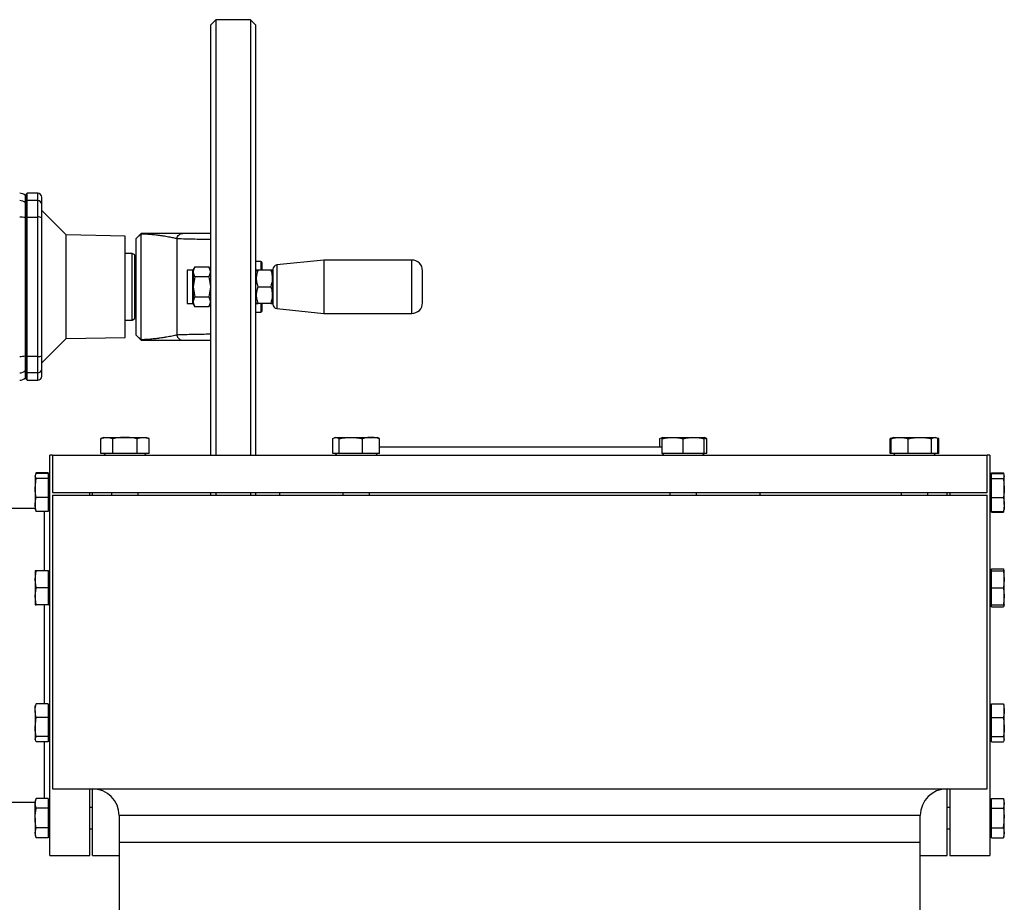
# Model space of a CAD drawing. Header units: millimetres. Extents: x 708 to 6010, y 131 to 3804.
# Tile 18 of 54: x 1093 to 1462, y 2412 to 2743. Entities that reach past the tile are written whole.
import ezdxf

# ---------------------------------------------------------------- set-up
doc = ezdxf.new("R2010")
doc.units = ezdxf.units.MM

msp = doc.modelspace()

# ---------------------------------------------------------------- linework, layer by layer
at = {"color": 7, "linetype": 'Continuous', "lineweight": 25}
for p, q in [((1166.32, 2742.71), (1164.32, 2740.71)), ((1164.32, 2740.71), (1164.32, 2642.71)), ((1179.32, 2742.71), (1166.32, 2742.71)), ((1166.32, 2742.71), (1166.32, 2579.71)), ((1181.32, 2740.71), (1179.32, 2742.71)), ((1179.32, 2742.71), (1179.32, 2579.71)), ((1181.32, 2579.71), (1181.32, 2740.71)), ((1095.12, 2676.71), (1095, 2676.84)), ((1095.62, 2677.71), (1095.12, 2677.21)), ((1095.12, 2677.21), (1095.12, 2674.47)), ((1099.62, 2677.71), (1095.62, 2677.71)), ((1095.62, 2674.96), (1095.62, 2677.71)), ((1095, 2668.62), (1095, 2674.1)), ((1095.12, 2673.98), (1095, 2674.1)), ((1095.62, 2674.96), (1095.12, 2674.47)), ((1095.12, 2674.47), (1095.12, 2668.7)), ((1095.62, 2668.81), (1095.62, 2674.96)), ((1099.62, 2674.96), (1095.62, 2674.96)), ((1099.62, 2668.81), (1099.62, 2674.96)), ((1110.24, 2662.1), (1101.12, 2671.21)), ((1095, 2616.81), (1095, 2668.62)), ((1095.12, 2668.6), (1095, 2668.62)), ((1095.12, 2668.7), (1095.62, 2668.81)), ((1095.12, 2668.7), (1095.12, 2616.73)), ((1095.62, 2616.62), (1095.62, 2668.81)), ((1095.62, 2668.81), (1099.62, 2668.81)), ((1099.62, 2616.62), (1099.62, 2668.81)), ((1132.42, 2661.71), (1110.24, 2662.1)), ((1110.24, 2642.71), (1110.24, 2662.1)), ((1136.32, 2660.71), (1138.32, 2662.71)), ((1138.32, 2662.56), (1136.32, 2660.68)), ((1138.32, 2622.86), (1138.32, 2662.56)), ((1154.01, 2662.71), (1153.86, 2662.7)), ((1132.42, 2642.71), (1132.42, 2661.71)), ((1136.32, 2660.68), (1136.32, 2624.75)), ((1151.71, 2660.8), (1151.71, 2624.63)), ((1135.02, 2655.21), (1132.42, 2655.21)), ((1136.02, 2654.64), (1135.02, 2655.21)), ((1135.02, 2630.21), (1135.02, 2655.21)), ((1136.02, 2630.79), (1136.02, 2654.64)), ((1136.32, 2652.71), (1136.02, 2652.71)), ((1183.12, 2652.21), (1181.32, 2652.21)), ((1206.75, 2652.71), (1189.16, 2650.86)), ((1239.72, 2652.71), (1206.75, 2652.71)), ((1206.75, 2652.71), (1206.75, 2632.71)), ((1157.7, 2648.96), (1155.57, 2648.96)), ((1155.57, 2648.96), (1155.57, 2636.46)), ((1158.41, 2650.22), (1157.82, 2649.21)), ((1157.82, 2648.34), (1158.41, 2650.22)), ((1157.82, 2649.21), (1157.82, 2648.34)), ((1158.41, 2646.47), (1157.82, 2648.34)), ((1157.82, 2648.34), (1157.82, 2642.71)), ((1158.41, 2650.22), (1163.74, 2650.22)), ((1164.32, 2649.21), (1163.74, 2650.22)), ((1163.74, 2650.22), (1164.32, 2648.34)), ((1164.32, 2648.34), (1163.74, 2646.47)), ((1181.58, 2648.95), (1181.32, 2648.51)), ((1186.92, 2648.95), (1182.13, 2648.95)), ((1187.72, 2648.51), (1187.47, 2648.95)), ((1187.72, 2642.71), (1187.72, 2648.51)), ((1158.41, 2646.47), (1157.82, 2642.71)), ((1163.74, 2646.47), (1158.41, 2646.47)), ((1163.74, 2646.47), (1164.32, 2642.71)), ((1110.24, 2623.33), (1110.24, 2642.71)), ((1132.42, 2623.71), (1132.42, 2642.71)), ((1157.82, 2642.71), (1158.41, 2638.96)), ((1157.82, 2642.71), (1157.82, 2637.09)), ((1164.32, 2642.71), (1163.74, 2638.96)), ((1164.32, 2642.71), (1164.32, 2579.71)), ((1182.13, 2642.71), (1186.92, 2642.71)), ((1187.72, 2636.91), (1187.72, 2642.71)), ((1155.57, 2636.46), (1157.7, 2636.46)), ((1157.82, 2637.09), (1158.41, 2638.96)), ((1158.41, 2635.21), (1157.82, 2637.09)), ((1157.82, 2637.09), (1157.82, 2636.21)), ((1157.82, 2636.21), (1158.41, 2635.21)), ((1158.41, 2638.96), (1163.74, 2638.96)), ((1163.74, 2638.96), (1164.32, 2637.09)), ((1164.32, 2637.09), (1163.74, 2635.21)), ((1163.74, 2635.21), (1164.32, 2636.21)), ((1181.32, 2636.91), (1181.58, 2636.48)), ((1186.92, 2636.48), (1182.13, 2636.48)), ((1187.47, 2636.48), (1187.72, 2636.91)), ((1136.02, 2632.71), (1136.32, 2632.71)), ((1163.74, 2635.21), (1158.41, 2635.21)), ((1181.32, 2633.21), (1183.12, 2633.21)), ((1189.16, 2634.56), (1206.75, 2632.71)), ((1206.75, 2632.71), (1239.72, 2632.71)), ((1132.42, 2630.21), (1135.02, 2630.21)), ((1135.02, 2630.21), (1136.02, 2630.79)), ((1101.12, 2614.21), (1110.24, 2623.33)), ((1110.24, 2623.33), (1132.42, 2623.71)), ((1136.32, 2624.75), (1138.32, 2622.86)), ((1138.32, 2622.71), (1136.32, 2624.71)), ((1095, 2616.81), (1095.12, 2616.83)), ((1095, 2611.33), (1095, 2616.81)), ((1095.62, 2616.62), (1095.12, 2616.73)), ((1095.12, 2616.73), (1095.12, 2610.96)), ((1099.62, 2616.62), (1095.62, 2616.62)), ((1095.62, 2610.47), (1095.62, 2616.62)), ((1099.62, 2610.47), (1099.62, 2616.62)), ((1095, 2611.33), (1095.12, 2611.45)), ((1095.62, 2610.47), (1095.12, 2610.96)), ((1095.12, 2610.96), (1095.12, 2608.21)), ((1099.62, 2610.47), (1095.62, 2610.47)), ((1095.62, 2607.71), (1095.62, 2610.47)), ((1095, 2608.59), (1095.12, 2608.71)), ((1095.12, 2608.21), (1095.62, 2607.71)), ((1095.62, 2607.71), (1099.62, 2607.71)), ((1124.44, 2586.29), (1123.22, 2585.85)), ((1123.22, 2580.31), (1123.22, 2585.85)), ((1124.44, 2586.29), (1125.49, 2586.29)), ((1125.49, 2586.29), (1132.3, 2586.29)), ((1127.76, 2580.31), (1127.76, 2585.85)), ((1132.3, 2586.29), (1139.12, 2586.29)), ((1136.85, 2580.31), (1136.85, 2585.85)), ((1139.12, 2586.29), (1140.17, 2586.29)), ((1141.39, 2585.85), (1140.17, 2586.29)), ((1141.39, 2580.31), (1141.39, 2585.85)), ((1210.12, 2580.31), (1210.12, 2585.85)), ((1211.03, 2586.29), (1210.72, 2586.18)), ((1211.03, 2586.29), (1211.3, 2586.29)), ((1211.3, 2586.29), (1216.86, 2586.29)), ((1212.47, 2580.31), (1212.47, 2585.85)), ((1216.86, 2586.29), (1224.46, 2586.29)), ((1221.25, 2580.31), (1221.25, 2585.85)), ((1224.46, 2586.29), (1226.76, 2586.29)), ((1227.07, 2586.18), (1226.76, 2586.29)), ((1227.67, 2585.85), (1227.04, 2586.09)), ((1227.67, 2580.31), (1227.67, 2585.85)), ((1332.58, 2585.85), (1333.21, 2586.09)), ((1332.58, 2582.71), (1332.58, 2585.85)), ((1333.49, 2586.29), (1333.18, 2586.18)), ((1333.49, 2586.29), (1337.42, 2586.29)), ((1333.49, 2580.31), (1333.49, 2585.85)), ((1337.42, 2586.29), (1345.29, 2586.29)), ((1341.35, 2580.31), (1341.35, 2585.85)), ((1345.29, 2586.29), (1349.22, 2586.29)), ((1349.53, 2586.18), (1349.22, 2586.29)), ((1349.22, 2580.31), (1349.22, 2585.85)), ((1350.13, 2585.85), (1349.5, 2586.09)), ((1350.13, 2580.31), (1350.13, 2585.85)), ((1419.45, 2586.07), (1418.86, 2585.85)), ((1418.86, 2585.85), (1419.14, 2585.91)), ((1418.86, 2580.31), (1418.86, 2585.85)), ((1419.8, 2586.09), (1419.17, 2585.85)), ((1419.17, 2580.31), (1419.17, 2585.85)), ((1420.08, 2586.29), (1419.77, 2586.18)), ((1420.08, 2586.29), (1422.38, 2586.29)), ((1422.38, 2586.29), (1429.98, 2586.29)), ((1425.6, 2580.31), (1425.6, 2585.85)), ((1429.98, 2586.29), (1435.54, 2586.29)), ((1434.37, 2580.31), (1434.37, 2585.85)), ((1435.54, 2586.29), (1435.81, 2586.29)), ((1436.12, 2586.18), (1435.81, 2586.29)), ((1437.03, 2585.85), (1436.44, 2586.07)), ((1436.72, 2580.31), (1436.72, 2585.85)), ((1436.75, 2585.91), (1437.03, 2585.85)), ((1437.03, 2580.31), (1437.03, 2585.85)), ((1227.67, 2582.71), (1333.49, 2582.71)), ((1105.12, 2579.71), (1104.12, 2579.71)), ((1104.12, 2504.71), (1104.12, 2579.71)), ((1105.12, 2579.71), (1105.12, 2565.71)), ((1105.12, 2579.71), (1455.12, 2579.71)), ((1125.05, 2580.31), (1123.22, 2580.31)), ((1124.39, 2580.31), (1124.99, 2579.71)), ((1125.94, 2580.31), (1125.05, 2580.31)), ((1127.76, 2580.31), (1125.94, 2580.31)), ((1131.42, 2580.31), (1127.76, 2580.31)), ((1133.19, 2580.31), (1131.42, 2580.31)), ((1136.85, 2580.31), (1133.19, 2580.31)), ((1138.67, 2580.31), (1136.85, 2580.31)), ((1139.56, 2580.31), (1138.67, 2580.31)), ((1141.39, 2580.31), (1139.56, 2580.31)), ((1139.62, 2579.71), (1140.22, 2580.31)), ((1211.07, 2580.31), (1210.12, 2580.31)), ((1210.98, 2580.31), (1211.58, 2579.71)), ((1212.47, 2580.31), (1211.53, 2580.31)), ((1216, 2580.31), (1212.47, 2580.31)), ((1217.72, 2580.31), (1216, 2580.31)), ((1221.25, 2580.31), (1217.72, 2580.31)), ((1223.83, 2580.31), (1221.25, 2580.31)), ((1225.09, 2580.31), (1223.83, 2580.31)), ((1227.67, 2580.31), (1225.09, 2580.31)), ((1226.21, 2579.71), (1226.81, 2580.31)), ((1336.65, 2580.31), (1333.49, 2580.31)), ((1333.49, 2580.26), (1334.04, 2579.71)), ((1338.19, 2580.31), (1336.65, 2580.31)), ((1341.35, 2580.31), (1338.19, 2580.31)), ((1344.52, 2580.31), (1341.35, 2580.31)), ((1346.06, 2580.31), (1344.52, 2580.31)), ((1349.22, 2580.31), (1346.06, 2580.31)), ((1348.67, 2579.71), (1349.22, 2580.26)), ((1349.22, 2580.26), (1349.27, 2580.31)), ((1350.13, 2580.31), (1349.22, 2580.31)), ((1419.17, 2580.31), (1418.86, 2580.31)), ((1421.76, 2580.31), (1419.17, 2580.31)), ((1420.03, 2580.31), (1420.63, 2579.71)), ((1423.01, 2580.31), (1421.76, 2580.31)), ((1425.6, 2580.31), (1423.01, 2580.31)), ((1429.12, 2580.31), (1425.6, 2580.31)), ((1434.37, 2580.31), (1430.84, 2580.31)), ((1435.31, 2580.31), (1434.37, 2580.31)), ((1435.26, 2579.71), (1435.86, 2580.31)), ((1435.77, 2580.31), (1435.31, 2580.31)), ((1436.72, 2580.31), (1435.77, 2580.31)), ((1437.03, 2580.31), (1436.72, 2580.31)), ((1455.12, 2565.71), (1455.12, 2579.71)), ((1456.12, 2579.71), (1455.12, 2579.71)), ((1456.12, 2579.71), (1456.12, 2429.71)), ((1098.67, 2571.84), (1099.03, 2572.79)), ((1098.77, 2572.31), (1098.67, 2572.06)), ((1098.67, 2572.06), (1098.67, 2571.84)), ((1099.03, 2570.89), (1098.67, 2571.84)), ((1098.67, 2571.84), (1098.67, 2567.34)), ((1098.67, 2567.34), (1099.03, 2570.89)), ((1099.03, 2573.04), (1098.86, 2572.56)), ((1099.01, 2572.9), (1099.03, 2573.04)), ((1103.52, 2573.04), (1099.03, 2573.04)), ((1103.52, 2572.79), (1099.03, 2572.79)), ((1103.52, 2570.89), (1099.03, 2570.89)), ((1103.52, 2573.04), (1103.52, 2572.79)), ((1103.52, 2572.79), (1103.52, 2572.05)), ((1104.12, 2571.51), (1103.52, 2572.11)), ((1103.52, 2572.05), (1103.52, 2571.63)), ((1103.52, 2571.63), (1103.52, 2570.89)), ((1103.52, 2570.89), (1103.52, 2568.11)), ((1456.72, 2572.11), (1456.12, 2571.51)), ((1456.72, 2572.79), (1456.72, 2573.04)), ((1456.72, 2573.04), (1461.22, 2573.04)), ((1456.72, 2572.05), (1456.72, 2572.79)), ((1456.72, 2572.79), (1461.22, 2572.79)), ((1456.72, 2571.63), (1456.72, 2572.05)), ((1456.72, 2570.89), (1456.72, 2571.63)), ((1456.72, 2568.11), (1456.72, 2570.89)), ((1456.72, 2570.89), (1461.22, 2570.89)), ((1461.39, 2572.56), (1461.22, 2573.04)), ((1461.22, 2573.04), (1461.24, 2572.9)), ((1461.22, 2572.79), (1461.57, 2571.84)), ((1461.57, 2571.84), (1461.22, 2570.89)), ((1461.22, 2570.89), (1461.57, 2567.34)), ((1461.57, 2572.06), (1461.48, 2572.31)), ((1461.57, 2571.84), (1461.57, 2572.06)), ((1461.57, 2567.34), (1461.57, 2571.84)), ((1098.67, 2567.34), (1098.67, 2561.19)), ((1103.52, 2568.11), (1103.52, 2566.57)), ((1103.52, 2566.57), (1103.52, 2563.79)), ((1456.72, 2566.57), (1456.72, 2568.11)), ((1456.72, 2563.79), (1456.72, 2566.57)), ((1461.57, 2561.19), (1461.57, 2567.34)), ((1103.52, 2563.79), (1099.03, 2563.79)), ((1103.52, 2563.79), (1103.52, 2561.75)), ((1105.12, 2565.71), (1455.12, 2565.71)), ((1105.12, 2564.71), (1105.12, 2454.71)), ((1105.12, 2564.71), (1455.12, 2564.71)), ((1119.12, 2564.71), (1119.12, 2565.71)), ((1120.12, 2564.71), (1120.12, 2565.71)), ((1127.3, 2565.71), (1127.3, 2564.71)), ((1137.3, 2564.71), (1137.3, 2565.71)), ((1164.32, 2565.71), (1164.32, 2564.71)), ((1166.32, 2565.71), (1166.32, 2564.71)), ((1179.32, 2565.71), (1179.32, 2564.71)), ((1181.32, 2564.71), (1181.32, 2565.71)), ((1190.12, 2565.71), (1190.12, 2564.71)), ((1213.9, 2565.71), (1213.9, 2564.71)), ((1223.9, 2564.71), (1223.9, 2565.71)), ((1336.35, 2565.71), (1336.35, 2564.71)), ((1346.35, 2564.71), (1346.35, 2565.71)), ((1370.12, 2564.71), (1370.12, 2565.71)), ((1422.95, 2565.71), (1422.95, 2564.71)), ((1432.95, 2564.71), (1432.95, 2565.71)), ((1440.12, 2564.71), (1440.12, 2565.71)), ((1441.12, 2565.71), (1441.12, 2564.71)), ((1455.12, 2454.71), (1455.12, 2564.71)), ((1456.72, 2563.79), (1461.22, 2563.79)), ((1456.72, 2561.75), (1456.72, 2563.79)), ((1098.67, 2559.71), (1035.37, 2559.71)), ((1098.67, 2561.19), (1098.67, 2559.33)), ((1098.67, 2559.33), (1098.77, 2559.07)), ((1098.84, 2559.1), (1099.03, 2558.59)), ((1103.52, 2561.75), (1103.52, 2560.62)), ((1103.52, 2560.62), (1103.52, 2558.59)), ((1103.52, 2559.28), (1104.12, 2559.88)), ((1456.12, 2559.88), (1456.72, 2559.28)), ((1456.72, 2560.62), (1456.72, 2561.75)), ((1456.72, 2558.59), (1456.72, 2560.62)), ((1461.22, 2558.59), (1461.41, 2559.1)), ((1461.22, 2558.34), (1461.39, 2558.82)), ((1461.48, 2559.07), (1461.57, 2559.33)), ((1461.57, 2561.19), (1461.57, 2559.33)), ((1103.52, 2558.59), (1099.03, 2558.59)), ((1456.72, 2558.34), (1456.72, 2558.59)), ((1456.72, 2558.59), (1461.22, 2558.59)), ((1456.72, 2558.34), (1461.22, 2558.34)), ((1461.24, 2558.48), (1461.22, 2558.34)), ((1456.72, 2536.34), (1456.72, 2537.07)), ((1456.72, 2537.07), (1461.22, 2537.07)), ((1461.41, 2536.56), (1461.22, 2537.07)), ((1098.67, 2533.15), (1099.03, 2536.34)), ((1098.67, 2536.34), (1098.67, 2533.15)), ((1099.03, 2529.97), (1098.67, 2533.15)), ((1098.67, 2533.15), (1098.67, 2526.79)), ((1103.52, 2536.34), (1099.03, 2536.34)), ((1103.52, 2536.34), (1103.52, 2533.85)), ((1103.52, 2533.85), (1103.52, 2532.46)), ((1104.12, 2535.79), (1103.57, 2536.34)), ((1456.67, 2536.34), (1456.12, 2535.79)), ((1456.72, 2536.39), (1456.67, 2536.34)), ((1456.72, 2533.85), (1456.72, 2536.34)), ((1456.72, 2536.34), (1461.22, 2536.34)), ((1456.72, 2532.46), (1456.72, 2533.85)), ((1461.22, 2536.34), (1461.57, 2533.15)), ((1461.57, 2533.15), (1461.22, 2529.97)), ((1461.57, 2536.34), (1461.48, 2536.59)), ((1461.57, 2533.15), (1461.57, 2536.34)), ((1461.57, 2526.79), (1461.57, 2533.15)), ((1098.67, 2526.79), (1099.03, 2529.97)), ((1103.52, 2529.97), (1099.03, 2529.97)), ((1103.52, 2532.46), (1103.52, 2529.97)), ((1103.52, 2529.97), (1103.52, 2527.48)), ((1456.72, 2529.97), (1456.72, 2532.46)), ((1456.72, 2529.97), (1461.22, 2529.97)), ((1456.72, 2527.48), (1456.72, 2529.97)), ((1461.22, 2529.97), (1461.57, 2526.79)), ((1099.03, 2523.61), (1098.67, 2526.79)), ((1098.67, 2526.79), (1098.67, 2523.61)), ((1103.52, 2527.48), (1103.52, 2526.1)), ((1103.52, 2526.1), (1103.52, 2523.61)), ((1456.72, 2526.1), (1456.72, 2527.48)), ((1456.72, 2523.61), (1456.72, 2526.1)), ((1461.57, 2526.79), (1461.22, 2523.61)), ((1461.57, 2523.61), (1461.57, 2526.79)), ((1103.52, 2523.61), (1099.03, 2523.61)), ((1103.57, 2523.61), (1104.12, 2524.16)), ((1456.12, 2524.16), (1456.67, 2523.61)), ((1456.67, 2523.61), (1456.72, 2523.56)), ((1456.72, 2522.87), (1456.72, 2523.61)), ((1456.72, 2523.61), (1461.22, 2523.61)), ((1456.72, 2522.87), (1461.22, 2522.87)), ((1461.49, 2523.61), (1461.22, 2522.87)), ((1461.48, 2523.35), (1461.57, 2523.61)), ((1104.12, 2429.71), (1104.12, 2504.71)), ((1098.77, 2486.07), (1098.67, 2485.82)), ((1098.67, 2483.96), (1098.67, 2485.82)), ((1099.03, 2486.56), (1098.84, 2486.05)), ((1103.52, 2486.56), (1099.03, 2486.56)), ((1103.52, 2486.56), (1103.52, 2484.52)), ((1104.12, 2485.27), (1103.52, 2485.87)), ((1456.72, 2485.87), (1456.12, 2485.27)), ((1456.72, 2484.52), (1456.72, 2486.56)), ((1456.72, 2486.56), (1461.22, 2486.56)), ((1461.41, 2486.05), (1461.22, 2486.56)), ((1461.57, 2485.82), (1461.48, 2486.07)), ((1461.57, 2483.96), (1461.57, 2485.82)), ((1098.67, 2483.96), (1098.67, 2477.81)), ((1098.67, 2477.81), (1099.03, 2481.36)), ((1103.52, 2481.36), (1099.03, 2481.36)), ((1103.52, 2484.52), (1103.52, 2483.39)), ((1103.52, 2483.39), (1103.52, 2481.36)), ((1103.52, 2481.36), (1103.52, 2478.58)), ((1456.72, 2483.39), (1456.72, 2484.52)), ((1456.72, 2481.36), (1456.72, 2483.39)), ((1456.72, 2481.36), (1461.22, 2481.36)), ((1456.72, 2478.58), (1456.72, 2481.36)), ((1461.22, 2481.36), (1461.57, 2477.81)), ((1461.57, 2477.81), (1461.57, 2483.96)), ((1098.67, 2477.81), (1098.67, 2473.31)), ((1103.52, 2478.58), (1103.52, 2477.04)), ((1456.72, 2477.04), (1456.72, 2478.58)), ((1461.57, 2473.31), (1461.57, 2477.81)), ((1098.67, 2473.31), (1099.03, 2474.26)), ((1103.52, 2474.26), (1099.03, 2474.26)), ((1103.52, 2477.04), (1103.52, 2474.26)), ((1103.52, 2474.26), (1103.52, 2473.52)), ((1456.72, 2474.26), (1456.72, 2477.04)), ((1456.72, 2474.26), (1461.22, 2474.26)), ((1456.72, 2473.52), (1456.72, 2474.26)), ((1461.22, 2474.26), (1461.57, 2473.31)), ((1099.03, 2472.36), (1098.67, 2473.31)), ((1098.67, 2473.31), (1098.67, 2473.09)), ((1098.67, 2473.09), (1098.77, 2472.84)), ((1103.52, 2472.36), (1099.03, 2472.36)), ((1103.52, 2473.04), (1104.12, 2473.64)), ((1103.52, 2473.52), (1103.52, 2473.1)), ((1103.52, 2473.1), (1103.52, 2472.36)), ((1456.12, 2473.64), (1456.72, 2473.04)), ((1456.72, 2473.1), (1456.72, 2473.52)), ((1456.72, 2472.36), (1456.72, 2473.1)), ((1456.72, 2472.36), (1461.22, 2472.36)), ((1461.57, 2473.31), (1461.22, 2472.36)), ((1461.48, 2472.84), (1461.57, 2473.09)), ((1461.57, 2473.09), (1461.57, 2473.31)), ((1105.12, 2454.71), (1455.12, 2454.71)), ((1119.12, 2429.71), (1119.12, 2454.71)), ((1120.12, 2429.71), (1120.12, 2454.71)), ((1440.12, 2429.71), (1440.12, 2454.71)), ((1441.12, 2454.71), (1441.12, 2429.71)), ((961.12, 2449.71), (1098.67, 2449.71)), ((1099.03, 2451.09), (1098.67, 2450.1)), ((1098.67, 2449.25), (1099.03, 2451.09)), ((1098.67, 2450.1), (1098.67, 2449.25)), ((1099.03, 2447.41), (1098.67, 2449.25)), ((1098.67, 2443.74), (1098.67, 2449.25)), ((1103.52, 2451.09), (1099.03, 2451.09)), ((1103.52, 2451.09), (1103.52, 2449.65)), ((1104.12, 2449.55), (1103.52, 2450.15)), ((1103.52, 2449.65), (1103.52, 2448.85)), ((1103.52, 2448.85), (1103.52, 2447.41)), ((1456.72, 2450.15), (1456.12, 2449.55)), ((1456.72, 2449.65), (1456.72, 2451.09)), ((1456.72, 2451.09), (1461.22, 2451.09)), ((1456.72, 2448.85), (1456.72, 2449.65)), ((1456.72, 2447.41), (1456.72, 2448.85)), ((1461.57, 2450.1), (1461.22, 2451.09)), ((1461.22, 2451.09), (1461.57, 2449.25)), ((1461.57, 2449.25), (1461.22, 2447.41)), ((1461.57, 2449.25), (1461.57, 2450.1)), ((1461.57, 2443.74), (1461.57, 2449.25)), ((1103.52, 2447.41), (1099.03, 2447.41)), ((1103.52, 2447.41), (1103.52, 2444.54)), ((1103.52, 2444.54), (1103.52, 2442.94)), ((1120.12, 2447.74), (1119.12, 2447.74)), ((1130.12, 2444.71), (1130.12, 2434.71)), ((1430.12, 2434.71), (1430.12, 2444.71)), ((1441.12, 2447.74), (1440.12, 2447.74)), ((1456.72, 2444.54), (1456.72, 2447.41)), ((1456.72, 2447.41), (1461.22, 2447.41)), ((1456.72, 2442.94), (1456.72, 2444.54)), ((1098.67, 2443.74), (1098.67, 2438.23)), ((1103.52, 2442.94), (1103.52, 2440.06)), ((1456.72, 2440.06), (1456.72, 2442.94)), ((1461.57, 2438.23), (1461.57, 2443.74)), ((1098.67, 2438.23), (1099.03, 2440.06)), ((1099.03, 2436.39), (1098.67, 2438.23)), ((1098.67, 2438.23), (1098.67, 2437.37)), ((1098.67, 2437.37), (1099.03, 2436.39)), ((1103.52, 2440.06), (1099.03, 2440.06)), ((1103.52, 2440.06), (1103.52, 2438.63)), ((1103.52, 2438.63), (1103.52, 2437.83)), ((1103.52, 2437.32), (1104.12, 2437.92)), ((1103.52, 2437.83), (1103.52, 2436.39)), ((1119.12, 2439.74), (1120.12, 2439.74)), ((1440.12, 2439.74), (1441.12, 2439.74)), ((1456.12, 2437.92), (1456.72, 2437.32)), ((1456.72, 2440.06), (1461.22, 2440.06)), ((1456.72, 2438.63), (1456.72, 2440.06)), ((1456.72, 2437.83), (1456.72, 2438.63)), ((1456.72, 2436.39), (1456.72, 2437.83)), ((1461.22, 2440.06), (1461.57, 2438.23)), ((1461.57, 2438.23), (1461.22, 2436.39)), ((1461.22, 2436.39), (1461.57, 2437.37)), ((1461.57, 2437.37), (1461.57, 2438.23)), ((1103.52, 2436.39), (1099.03, 2436.39)), ((1130.12, 2434.71), (1130.12, 2394.71)), ((1130.12, 2434.71), (1430.12, 2434.71)), ((1430.12, 2394.71), (1430.12, 2434.71)), ((1456.72, 2436.39), (1461.22, 2436.39)), ((1104.12, 2429.71), (1119.12, 2429.71)), ((1120.12, 2429.71), (1130.12, 2429.71)), ((1430.12, 2429.71), (1440.12, 2429.71)), ((1441.12, 2429.71), (1456.12, 2429.71))]:
    msp.add_line(p, q, dxfattribs=at)
at = {"color": 8, "linetype": 'Continuous', "lineweight": 25}
for p, q in [((1095, 2674.1), (1095, 2676.84)), ((1099.62, 2674.96), (1099.62, 2677.71)), ((1183.12, 2652.21), (1183.12, 2648.95)), ((1239.72, 2632.71), (1239.72, 2652.71)), ((1157.7, 2642.71), (1157.7, 2648.96)), ((1189.16, 2650.86), (1189.16, 2647.17)), ((1189.16, 2647.17), (1189.16, 2634.56)), ((1157.7, 2636.46), (1157.7, 2642.71)), ((1183.12, 2636.48), (1183.12, 2633.21)), ((1095, 2608.59), (1095, 2611.33)), ((1099.62, 2607.71), (1099.62, 2610.47)), ((1102.12, 2536.34), (1102.12, 2558.59)), ((1102.12, 2504.71), (1102.12, 2523.61)), ((1102.12, 2486.56), (1102.12, 2504.71)), ((1102.12, 2451.09), (1102.12, 2472.36)), ((1430.12, 2444.71), (1130.12, 2444.71))]:
    msp.add_line(p, q, dxfattribs=at)
at = {"color": 7, "linetype": 'Continuous', "lineweight": 25}
for centre, radius, start, end in [((1092.88, 2674.71), 3, 45, 90), ((1099.62, 2676.21), 1.5, 360, 90), ((1092.89, 2671.93), 3.03, 45.7883, 90.1071), ((1099.64, 2673.48), 1.48, 0.644, 90.6331), ((1093.01, 2657.88), 10.92, 79.4638, 90.6502), ((1099.98, 2666.78), 2.06, 56.4085, 100.0107), ((1183.12, 2651.71), 0.5, 0, 90), ((1239.72, 2648.71), 4, 0, 90), ((1157.7, 2649.08), 0.12, 270, 0), ((1189.32, 2649.27), 1.6, 96, 180), ((1157.7, 2636.34), 0.12, 0, 90), ((1189.32, 2636.15), 1.6, 180, 264), ((1239.72, 2636.71), 4, 270, 0), ((1183.12, 2633.71), 0.5, 270, 0), ((1093.01, 2627.55), 10.93, 269.3522, 280.5305), ((1099.98, 2618.65), 2.06, 259.9893, 303.5915), ((1092.89, 2613.5), 3.03, 269.8929, 314.2117), ((1099.64, 2611.95), 1.48, 269.3669, 359.356), ((1092.88, 2610.71), 3, 270, 315), ((1099.62, 2609.21), 1.5, 270, 0), ((1120.12, 2444.71), 10, 0, 90), ((1440.12, 2444.71), 10, 90, 180)]:
    msp.add_arc(centre, radius, start, end, dxfattribs=at)
for points, knots in [([(1101.12, 2673.49), (1101.12, 2674.28), (1101.12, 2675.87), (1101.12, 2676.1), (1101.12, 2676.21)], [0, 0, 0, 0, 0.498615, 1, 1, 1, 1]), ([(1101.12, 2668.49), (1101.12, 2669.08), (1101.12, 2670.28), (1101.12, 2671.79), (1101.12, 2672.96), (1101.12, 2673.32), (1101.12, 2673.49)], [0, 0, 0, 0, 0.2447551, 0.4999946, 0.7552398, 1, 1, 1, 1]), ([(1101.12, 2642.71), (1101.12, 2647.05), (1101.12, 2655.71), (1101.12, 2664.23), (1101.12, 2668.49)], [0, 0, 0, 0, 0.5, 1, 1, 1, 1]), ([(1138.32, 2662.71), (1138.32, 2662.71), (1138.32, 2662.71), (1138.32, 2662.71), (1138.32, 2662.69), (1138.32, 2662.68), (1138.32, 2662.65), (1138.32, 2662.63), (1138.32, 2662.6), (1138.32, 2662.58), (1138.32, 2662.56)], [0, 0, 0, 0, 0.12713, 0.254261, 0.381373, 0.508499, 0.635626, 0.762771, 0.88127, 1, 1, 1, 1]), ([(1154.01, 2662.71), (1153.51, 2662.71), (1152.51, 2662.71), (1150.43, 2662.71), (1148.39, 2662.71), (1146.58, 2662.71), (1145.16, 2662.71), (1143.88, 2662.71), (1142.8, 2662.71), (1141.97, 2662.71), (1140.57, 2662.71), (1139.29, 2662.71), (1138.32, 2662.71)], [0, 0, 0, 0, 0.165056, 0.332437, 0.499986, 0.583313, 0.667481, 0.749506, 0.794159, 0.835929, 0.874929, 1, 1, 1, 1]), ([(1138.32, 2662.56), (1138.77, 2662.55), (1139.66, 2662.52), (1141.22, 2662.43), (1142.95, 2662.28), (1144.82, 2662.06), (1146.74, 2661.78), (1148.62, 2661.47), (1150.41, 2661.12), (1151.28, 2660.91), (1151.71, 2660.8)], [0, 0, 0, 0, 0.063159, 0.12639, 0.252195, 0.376421, 0.500262, 0.670385, 0.833532, 1, 1, 1, 1]), ([(1151.71, 2660.8), (1151.8, 2661.07), (1151.97, 2661.59), (1152.52, 2662.21), (1153.22, 2662.63), (1153.74, 2662.69), (1154.01, 2662.71)], [0, 0, 0, 0, 0.2499927, 0.4999981, 0.7499977, 1, 1, 1, 1]), ([(1164.32, 2662.71), (1163.59, 2662.71), (1161.89, 2662.71), (1159.29, 2662.71), (1156.54, 2662.71), (1154.85, 2662.71), (1154.01, 2662.71)], [0, 0, 0, 0, 0.2029777, 0.4732296, 0.7389185, 1, 1, 1, 1]), ([(1183.62, 2648.95), (1183.62, 2649.03), (1183.62, 2649.58), (1183.62, 2650.35), (1183.62, 2651.46), (1183.62, 2651.61), (1183.62, 2651.71)], [0, 0, 0, 0, 0.041161, 0.293604, 0.540797, 1, 1, 1, 1]), ([(1182.13, 2642.71), (1181.97, 2643.26), (1181.65, 2644.35), (1181.47, 2646.47), (1181.88, 2647.99), (1182.13, 2648.95)], [0, 0, 0, 0, 0.264876, 0.535492, 1, 1, 1, 1]), ([(1182.13, 2648.95), (1181.97, 2648.95), (1181.65, 2648.95), (1181.61, 2648.95), (1181.6, 2648.95)], [0, 0, 0, 0, 0.528832, 1, 1, 1, 1]), ([(1186.92, 2648.95), (1187.08, 2648.41), (1187.4, 2647.32), (1187.58, 2645.19), (1187.17, 2643.67), (1186.92, 2642.71)], [0, 0, 0, 0, 0.264874, 0.535492, 1, 1, 1, 1]), ([(1187.45, 2648.95), (1187.46, 2648.95), (1187.55, 2648.95), (1187.22, 2648.95), (1186.92, 2648.95)], [0, 0, 0, 0, 0.06937, 1, 1, 1, 1]), ([(1187.72, 2649.27), (1187.72, 2649.25), (1187.72, 2649.19), (1187.72, 2648.76), (1187.72, 2647.94), (1187.72, 2646.95), (1187.72, 2646.3)], [0, 0, 0, 0, 0.2084078, 0.416815, 0.6208973, 1, 1, 1, 1]), ([(1243.72, 2646), (1243.72, 2646.58), (1243.72, 2647.49), (1243.72, 2648.25), (1243.72, 2648.61), (1243.72, 2648.75), (1243.72, 2648.71), (1243.72, 2648.71)], [0, 0, 0, 0, 0.378978, 0.582995, 0.791336, 0.999677, 1, 1, 1, 1]), ([(1187.72, 2646.3), (1187.72, 2645.56), (1187.72, 2644.43), (1187.72, 2642.7), (1187.72, 2641.36), (1187.72, 2640.07), (1187.72, 2638.57), (1187.72, 2637.1), (1187.72, 2636.26), (1187.72, 2636.18), (1187.72, 2636.16)], [0, 0, 0, 0, 0.175021, 0.269235, 0.365455, 0.46167, 0.555887, 0.730908, 0.905929, 1, 1, 1, 1]), ([(1243.72, 2636.71), (1243.72, 2636.74), (1243.72, 2636.81), (1243.72, 2637.58), (1243.72, 2638.92), (1243.72, 2640.3), (1243.72, 2641.47), (1243.72, 2642.7), (1243.72, 2644.28), (1243.72, 2645.32), (1243.72, 2646)], [0, 0, 0, 0, 0.094204, 0.269197, 0.444192, 0.538397, 0.634597, 0.730803, 0.825004, 1, 1, 1, 1]), ([(1101.12, 2616.93), (1101.12, 2621.2), (1101.12, 2629.72), (1101.12, 2638.38), (1101.12, 2642.71)], [0, 0, 0, 0, 0.500001, 1, 1, 1, 1]), ([(1182.13, 2636.48), (1181.97, 2637.02), (1181.65, 2638.11), (1181.47, 2640.24), (1181.88, 2641.75), (1182.13, 2642.71)], [0, 0, 0, 0, 0.2648756, 0.5354954, 1, 1, 1, 1]), ([(1186.92, 2642.71), (1187.08, 2642.17), (1187.4, 2641.08), (1187.58, 2638.96), (1187.17, 2637.44), (1186.92, 2636.48)], [0, 0, 0, 0, 0.264871, 0.535488, 1, 1, 1, 1]), ([(1181.6, 2636.48), (1181.59, 2636.48), (1181.5, 2636.48), (1181.83, 2636.48), (1182.13, 2636.48)], [0, 0, 0, 0, 0.0693696, 1, 1, 1, 1]), ([(1183.62, 2633.74), (1183.62, 2633.73), (1183.62, 2633.52), (1183.62, 2634.13), (1183.62, 2635.23), (1183.62, 2635.98), (1183.62, 2636.47), (1183.62, 2636.48)], [0, 0, 0, 0, 0.020006, 0.487315, 0.738875, 0.995777, 1, 1, 1, 1]), ([(1186.92, 2636.48), (1187.08, 2636.48), (1187.4, 2636.48), (1187.44, 2636.48), (1187.45, 2636.48)], [0, 0, 0, 0, 0.528832, 1, 1, 1, 1]), ([(1151.71, 2624.63), (1151.46, 2624.56), (1150.96, 2624.44), (1150.03, 2624.24), (1148.99, 2624.03), (1147.83, 2623.83), (1146.65, 2623.64), (1145.43, 2623.46), (1144.23, 2623.3), (1143.04, 2623.17), (1141.91, 2623.06), (1140.83, 2622.98), (1139.66, 2622.91), (1138.77, 2622.88), (1138.32, 2622.86)], [0, 0, 0, 0, 0.098954, 0.199179, 0.296311, 0.394195, 0.49803, 0.575988, 0.665116, 0.748599, 0.811121, 0.873779, 0.93697, 1, 1, 1, 1]), ([(1138.32, 2622.86), (1138.32, 2622.85), (1138.32, 2622.83), (1138.32, 2622.8), (1138.32, 2622.77), (1138.32, 2622.75), (1138.32, 2622.73), (1138.32, 2622.72), (1138.32, 2622.72), (1138.32, 2622.71)], [0, 0, 0, 0, 0.127246, 0.254501, 0.381741, 0.509008, 0.636253, 0.763492, 1, 1, 1, 1]), ([(1138.32, 2622.71), (1138.63, 2622.71), (1139.27, 2622.71), (1140.21, 2622.71), (1141.74, 2622.71), (1143.68, 2622.71), (1145.92, 2622.71), (1148.63, 2622.71), (1151.64, 2622.71), (1153.22, 2622.71), (1154.01, 2622.71)], [0, 0, 0, 0, 0.0386135, 0.0805318, 0.1262504, 0.2519464, 0.376252, 0.5005356, 0.7505176, 1, 1, 1, 1]), ([(1151.71, 2624.63), (1151.8, 2624.36), (1151.97, 2623.83), (1152.52, 2623.22), (1153.22, 2622.8), (1153.74, 2622.74), (1154.01, 2622.71)], [0, 0, 0, 0, 0.250008, 0.5, 0.749999, 1, 1, 1, 1]), ([(1154.01, 2622.71), (1154.85, 2622.71), (1156.54, 2622.71), (1159.29, 2622.71), (1161.89, 2622.71), (1163.59, 2622.71), (1164.32, 2622.71)], [0, 0, 0, 0, 0.261077, 0.526752, 0.797004, 1, 1, 1, 1]), ([(1101.12, 2611.93), (1101.12, 2612.11), (1101.12, 2612.47), (1101.12, 2613.64), (1101.12, 2615.15), (1101.12, 2616.35), (1101.12, 2616.93)], [0, 0, 0, 0, 0.2447602, 0.5000054, 0.7552449, 1, 1, 1, 1]), ([(1101.12, 2609.21), (1101.12, 2609.33), (1101.12, 2609.56), (1101.12, 2611.14), (1101.12, 2611.93)], [0, 0, 0, 0, 0.501385, 1, 1, 1, 1]), ([(1123.22, 2585.85), (1123.6, 2585.99), (1123.98, 2586.1), (1124.74, 2586.25), (1125.11, 2586.29), (1125.49, 2586.29)], [0, 0, 0, 0, 0.5, 0.5, 1, 1, 1, 1]), ([(1125.49, 2586.29), (1125.87, 2586.29), (1126.25, 2586.25), (1127.01, 2586.1), (1127.38, 2585.99), (1127.76, 2585.85)], [0, 0, 0, 0, 0.5, 0.5, 1, 1, 1, 1]), ([(1132.3, 2586.29), (1131.55, 2586.29), (1130.79, 2586.25), (1129.27, 2586.1), (1128.52, 2585.99), (1127.76, 2585.85)], [0, 0, 0, 0, 0.5, 0.5, 1, 1, 1, 1]), ([(1136.85, 2585.85), (1136.09, 2585.99), (1135.33, 2586.1), (1133.82, 2586.25), (1133.06, 2586.29), (1132.3, 2586.29)], [0, 0, 0, 0, 0.5, 0.5, 1, 1, 1, 1]), ([(1136.85, 2585.85), (1137.22, 2585.99), (1137.6, 2586.1), (1138.36, 2586.25), (1138.74, 2586.29), (1139.12, 2586.29)], [0, 0, 0, 0, 0.5, 0.5, 1, 1, 1, 1]), ([(1139.12, 2586.29), (1139.49, 2586.29), (1139.87, 2586.25), (1140.63, 2586.1), (1141.01, 2585.99), (1141.39, 2585.85)], [0, 0, 0, 0, 0.5, 0.5, 1, 1, 1, 1]), ([(1210.12, 2585.85), (1210.32, 2585.99), (1210.52, 2586.1), (1210.91, 2586.25), (1211.1, 2586.29), (1211.3, 2586.29)], [0, 0, 0, 0, 0.5, 0.5, 1, 1, 1, 1]), ([(1211.3, 2586.29), (1211.49, 2586.29), (1211.69, 2586.25), (1212.08, 2586.1), (1212.28, 2585.99), (1212.47, 2585.85)], [0, 0, 0, 0, 0.5, 0.5, 1, 1, 1, 1]), ([(1212.47, 2585.85), (1213.2, 2585.99), (1213.94, 2586.1), (1215.4, 2586.25), (1216.13, 2586.29), (1216.86, 2586.29)], [0, 0, 0, 0, 0.5, 0.5, 1, 1, 1, 1]), ([(1216.86, 2586.29), (1217.59, 2586.29), (1218.32, 2586.25), (1219.78, 2586.1), (1220.52, 2585.99), (1221.25, 2585.85)], [0, 0, 0, 0, 0.5, 0.5, 1, 1, 1, 1]), ([(1224.46, 2586.29), (1223.92, 2586.29), (1223.39, 2586.25), (1222.31, 2586.1), (1221.78, 2585.99), (1221.25, 2585.85)], [0, 0, 0, 0, 0.5, 0.5, 1, 1, 1, 1]), ([(1227.67, 2585.85), (1227.14, 2585.99), (1226.6, 2586.1), (1225.53, 2586.25), (1224.99, 2586.29), (1224.46, 2586.29)], [0, 0, 0, 0, 0.5, 0.5, 1, 1, 1, 1]), ([(1333.49, 2585.85), (1334.14, 2585.99), (1334.8, 2586.1), (1336.11, 2586.25), (1336.77, 2586.29), (1337.42, 2586.29)], [0, 0, 0, 0, 0.5, 0.5, 1, 1, 1, 1]), ([(1333.49, 2586.29), (1333.49, 2586.29), (1333.49, 2586.25), (1333.49, 2586.1), (1333.49, 2585.99), (1333.49, 2585.85)], [0, 0, 0, 0, 0.5, 0.5, 1, 1, 1, 1]), ([(1337.42, 2586.29), (1338.08, 2586.29), (1338.73, 2586.25), (1340.04, 2586.1), (1340.7, 2585.99), (1341.35, 2585.85)], [0, 0, 0, 0, 0.5, 0.5, 1, 1, 1, 1]), ([(1341.35, 2585.85), (1342.01, 2585.99), (1342.67, 2586.1), (1343.98, 2586.25), (1344.63, 2586.29), (1345.29, 2586.29)], [0, 0, 0, 0, 0.5, 0.5, 1, 1, 1, 1]), ([(1345.29, 2586.29), (1345.94, 2586.29), (1346.6, 2586.25), (1347.91, 2586.1), (1348.56, 2585.99), (1349.22, 2585.85)], [0, 0, 0, 0, 0.5, 0.5, 1, 1, 1, 1]), ([(1349.22, 2586.29), (1349.22, 2586.29), (1349.22, 2586.25), (1349.22, 2586.1), (1349.22, 2585.99), (1349.22, 2585.85)], [0, 0, 0, 0, 0.5, 0.5, 1, 1, 1, 1]), ([(1349.22, 2585.98), (1349.49, 2585.96), (1349.8, 2585.94), (1350.1, 2585.86), (1350.13, 2585.85)], [0, 0, 0, 0, 0.904535, 1, 1, 1, 1]), ([(1419.17, 2585.85), (1419.71, 2585.99), (1420.24, 2586.1), (1421.31, 2586.25), (1421.85, 2586.29), (1422.38, 2586.29)], [0, 0, 0, 0, 0.5, 0.5, 1, 1, 1, 1]), ([(1422.38, 2586.29), (1422.92, 2586.29), (1423.46, 2586.25), (1424.53, 2586.1), (1425.06, 2585.99), (1425.6, 2585.85)], [0, 0, 0, 0, 0.5, 0.5, 1, 1, 1, 1]), ([(1425.6, 2585.85), (1426.33, 2585.99), (1427.06, 2586.1), (1428.52, 2586.25), (1429.25, 2586.29), (1429.98, 2586.29)], [0, 0, 0, 0, 0.5, 0.5, 1, 1, 1, 1]), ([(1429.98, 2586.29), (1430.71, 2586.29), (1431.44, 2586.25), (1432.91, 2586.1), (1433.64, 2585.99), (1434.37, 2585.85)], [0, 0, 0, 0, 0.5, 0.5, 1, 1, 1, 1]), ([(1434.37, 2585.85), (1434.56, 2585.99), (1434.76, 2586.1), (1435.15, 2586.25), (1435.35, 2586.29), (1435.54, 2586.29)], [0, 0, 0, 0, 0.5, 0.5, 1, 1, 1, 1]), ([(1435.54, 2586.29), (1435.74, 2586.29), (1435.93, 2586.25), (1436.33, 2586.1), (1436.52, 2585.99), (1436.72, 2585.85)], [0, 0, 0, 0, 0.5, 0.5, 1, 1, 1, 1]), ([(1099.03, 2563.79), (1098.92, 2564.38), (1098.83, 2564.97), (1098.71, 2566.15), (1098.67, 2566.75), (1098.67, 2567.34)], [0, 0, 0, 0, 0.5, 0.5, 1, 1, 1, 1]), ([(1461.57, 2567.34), (1461.57, 2566.75), (1461.54, 2566.15), (1461.42, 2564.97), (1461.33, 2564.38), (1461.22, 2563.79)], [0, 0, 0, 0, 0.5, 0.5, 1, 1, 1, 1]), ([(1098.67, 2561.19), (1098.71, 2561.84), (1098.77, 2562.71), (1098.98, 2563.57), (1099.03, 2563.79)], [0, 0, 0, 0, 0.746936, 1, 1, 1, 1]), ([(1461.22, 2563.79), (1461.27, 2563.57), (1461.48, 2562.71), (1461.54, 2561.84), (1461.57, 2561.19)], [0, 0, 0, 0, 0.253064, 1, 1, 1, 1]), ([(1099.03, 2558.59), (1099.03, 2558.61), (1098.81, 2559.47), (1098.74, 2560.34), (1098.67, 2561.19)], [0, 0, 0, 0, 0.026985, 1, 1, 1, 1]), ([(1461.57, 2561.19), (1461.51, 2560.34), (1461.44, 2559.47), (1461.22, 2558.61), (1461.22, 2558.59)], [0, 0, 0, 0, 0.973015, 1, 1, 1, 1]), ([(1461.22, 2537.07), (1461.28, 2536.85), (1461.35, 2536.61), (1461.37, 2536.36), (1461.38, 2536.34)], [0, 0, 0, 0, 0.889706, 1, 1, 1, 1]), ([(1099.03, 2536.34), (1098.98, 2536.34), (1098.77, 2536.34), (1098.71, 2536.34), (1098.67, 2536.34)], [0, 0, 0, 0, 0.253066, 1, 1, 1, 1]), ([(1461.57, 2536.34), (1461.54, 2536.34), (1461.48, 2536.34), (1461.27, 2536.34), (1461.22, 2536.34)], [0, 0, 0, 0, 0.746934, 1, 1, 1, 1]), ([(1098.67, 2523.61), (1098.71, 2523.61), (1098.77, 2523.61), (1098.98, 2523.61), (1099.03, 2523.61)], [0, 0, 0, 0, 0.746934, 1, 1, 1, 1]), ([(1461.22, 2523.61), (1461.27, 2523.61), (1461.48, 2523.61), (1461.54, 2523.61), (1461.57, 2523.61)], [0, 0, 0, 0, 0.253066, 1, 1, 1, 1]), ([(1098.67, 2483.96), (1098.74, 2484.81), (1098.81, 2485.68), (1099.03, 2486.53), (1099.03, 2486.56)], [0, 0, 0, 0, 0.973004, 1, 1, 1, 1]), ([(1461.22, 2486.56), (1461.22, 2486.53), (1461.44, 2485.68), (1461.51, 2484.81), (1461.57, 2483.96)], [0, 0, 0, 0, 0.026996, 1, 1, 1, 1]), ([(1099.03, 2481.36), (1098.98, 2481.58), (1098.77, 2482.43), (1098.71, 2483.31), (1098.67, 2483.96)], [0, 0, 0, 0, 0.253064, 1, 1, 1, 1]), ([(1461.57, 2483.96), (1461.54, 2483.31), (1461.48, 2482.43), (1461.27, 2481.58), (1461.22, 2481.36)], [0, 0, 0, 0, 0.746936, 1, 1, 1, 1]), ([(1099.03, 2474.26), (1098.92, 2474.85), (1098.83, 2475.44), (1098.71, 2476.63), (1098.67, 2477.22), (1098.67, 2477.81)], [0, 0, 0, 0, 0.5, 0.5, 1, 1, 1, 1]), ([(1461.57, 2477.81), (1461.57, 2477.22), (1461.54, 2476.63), (1461.42, 2475.44), (1461.33, 2474.85), (1461.22, 2474.26)], [0, 0, 0, 0, 0.5, 0.5, 1, 1, 1, 1]), ([(1098.67, 2443.74), (1098.74, 2444.94), (1098.81, 2446.17), (1099.03, 2447.38), (1099.03, 2447.41)], [0, 0, 0, 0, 0.973003, 1, 1, 1, 1]), ([(1461.22, 2447.41), (1461.22, 2447.38), (1461.44, 2446.17), (1461.51, 2444.94), (1461.57, 2443.74)], [0, 0, 0, 0, 0.026997, 1, 1, 1, 1]), ([(1099.03, 2440.06), (1098.92, 2440.67), (1098.83, 2441.29), (1098.71, 2442.51), (1098.67, 2443.13), (1098.67, 2443.74)], [0, 0, 0, 0, 0.5, 0.5, 1, 1, 1, 1]), ([(1461.22, 2440.06), (1461.33, 2440.67), (1461.42, 2441.29), (1461.54, 2442.51), (1461.57, 2443.13), (1461.57, 2443.74)], [0, 0, 0, 0, 0.5, 0.5, 1, 1, 1, 1])]:
    msp.add_open_spline(points, degree=3, knots=knots, dxfattribs=at)
at = {"color": 8, "linetype": 'Continuous', "lineweight": 25}
for points, knots in [([(1151.71, 2660.8), (1152.79, 2660.76), (1154.95, 2660.67), (1158.47, 2660.6), (1161.59, 2660.54), (1163.57, 2660.52), (1164.32, 2660.51)], [0, 0, 0, 0, 0.276953, 0.552865, 0.828343, 1, 1, 1, 1]), ([(1164.32, 2624.92), (1163.8, 2624.91), (1162.28, 2624.89), (1159.83, 2624.86), (1157.01, 2624.8), (1154.26, 2624.73), (1152.57, 2624.66), (1151.71, 2624.63)], [0, 0, 0, 0, 0.119844, 0.342358, 0.563655, 0.780052, 1, 1, 1, 1])]:
    msp.add_open_spline(points, degree=3, knots=knots, dxfattribs=at)
at = {"color": 7, "linetype": 'Continuous', "lineweight": 25}
for points in [[(1211.53, 2580.31), (1211.38, 2580.25), (1211.22, 2580.25), (1211.07, 2580.31)], [(1430.84, 2580.31), (1430.27, 2580.25), (1429.7, 2580.25), (1429.12, 2580.31)]]:
    msp.add_open_spline(points, degree=3, dxfattribs=at)

doc.saveas('drawing.dxf')
